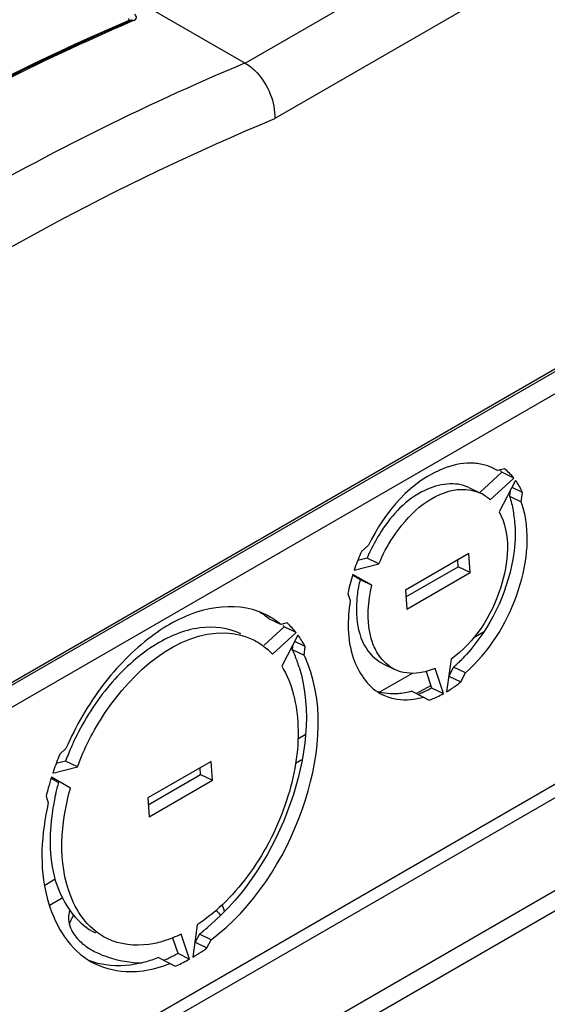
# Model space of a CAD drawing. Header units: inches. Extents: x 0 to 117, y 0 to 83.
# Tile 45 of 57: x 107.159 to 108.087, y 19.688 to 21.419. Entities that reach past the tile are written whole.
import ezdxf

# ---------------------------------------------------------------- set-up
doc = ezdxf.new("R2010")
doc.units = ezdxf.units.IN
doc.header["$LTSCALE"] = 6.431102
doc.header["$MEASUREMENT"] = 0
doc.layers.get('0').update_dxf_attribs({"linetype": 'CONTINUOUS'})

msp = doc.modelspace()

# ---------------------------------------------------------------- linework, layer by layer
at = {"color": 7, "linetype": 'CONTINUOUS'}
for p, q in [((101.9275, 24.5919), (107.5558, 21.3425)), ((107.5558, 21.3425), (109.3153, 22.3584)), ((109.371, 22.2631), (107.6076, 21.245)), ((107.3525, 21.4164), (107.3512, 21.4159)), ((107.3542, 21.4172), (107.3525, 21.4164)), ((107.3559, 21.4179), (107.3542, 21.4172)), ((107.3565, 21.4182), (107.3559, 21.4179)), ((107.3568, 21.4184), (107.3565, 21.4182)), ((107.3597, 21.4174), (107.3567, 21.4161)), ((107.3568, 21.4184), (107.3568, 21.4184)), ((106.832, 20.0731), (109.0826, 21.3725)), ((109.0836, 21.3677), (106.8331, 20.0683)), ((106.8334, 20.0298), (109.0861, 21.3305)), ((106.6167, 19.2186), (109.3155, 20.7767)), ((106.6169, 19.1948), (109.305, 20.7468)), ((106.6178, 19.0325), (109.3639, 20.6179)), ((108.007, 20.6232), (107.9682, 20.5877)), ((107.9991, 20.6261), (107.9909, 20.6306)), ((108.0116, 20.6293), (107.9991, 20.6261)), ((108.0278, 20.6131), (108.007, 20.6232)), ((107.9861, 20.5749), (108.0278, 20.6131)), ((108.0309, 20.609), (108.0022, 20.5537)), ((109.3766, 20.5891), (106.6175, 18.9962)), ((107.9487, 20.5965), (107.9695, 20.5863)), ((108.0214, 20.5906), (108.0201, 20.5812)), ((108.0201, 20.5812), (108.0409, 20.5711)), ((108.0432, 20.5876), (108.0249, 20.5965)), ((108.0409, 20.5711), (108.0432, 20.5876)), ((107.7723, 20.4951), (107.7603, 20.4842)), ((107.9487, 20.4802), (107.8374, 20.416)), ((107.9509, 20.4469), (107.9487, 20.4802)), ((107.7473, 20.4512), (107.7908, 20.4621)), ((107.77, 20.4723), (107.7535, 20.4681)), ((107.7908, 20.4621), (107.77, 20.4723)), ((107.9301, 20.4571), (107.9293, 20.469)), ((107.7441, 20.4425), (107.7577, 20.4347)), ((107.7785, 20.4245), (107.7449, 20.4438)), ((107.8382, 20.404), (107.9301, 20.4571)), ((107.8396, 20.3826), (107.9509, 20.4469)), ((107.9509, 20.4469), (107.9301, 20.4571)), ((107.7577, 20.4347), (107.7785, 20.4245)), ((107.7362, 20.4104), (107.7405, 20.3977)), ((107.8374, 20.416), (107.8396, 20.3826)), ((107.6184, 20.3554), (107.5976, 20.3656)), ((107.6297, 20.3583), (107.6184, 20.3554)), ((107.6244, 20.3514), (107.5893, 20.3192)), ((107.6039, 20.3033), (107.6452, 20.3413)), ((107.6452, 20.3413), (107.6244, 20.3514)), ((107.9748, 20.3423), (107.9564, 20.3317)), ((107.6484, 20.3371), (107.6199, 20.2823)), ((107.6613, 20.3167), (107.6428, 20.3257)), ((107.6396, 20.3202), (107.6384, 20.3119)), ((107.6384, 20.3119), (107.6592, 20.3017)), ((107.6592, 20.3017), (107.6613, 20.3167)), ((107.798, 20.2867), (107.8188, 20.2766)), ((107.9178, 20.2949), (107.9098, 20.2374)), ((107.8491, 20.2698), (107.7918, 20.2367)), ((107.8737, 20.2733), (107.8834, 20.2443)), ((107.9042, 20.2342), (107.8895, 20.2785)), ((107.9221, 20.2807), (107.9138, 20.2648)), ((107.9429, 20.2706), (107.9221, 20.2807)), ((107.9346, 20.2547), (107.9429, 20.2706)), ((107.9138, 20.2648), (107.9346, 20.2547)), ((107.8485, 20.2382), (107.8693, 20.2281)), ((107.8812, 20.2481), (107.8569, 20.2341)), ((107.8834, 20.2443), (107.9042, 20.2342)), ((107.8693, 20.2281), (107.879, 20.2225)), ((107.6614, 20.1614), (107.6485, 20.1539)), ((107.2407, 20.1374), (107.2299, 20.1275)), ((107.24, 20.1154), (107.2236, 20.1113)), ((107.2608, 20.1053), (107.24, 20.1154)), ((107.496, 20.1151), (107.3846, 20.0508)), ((107.4981, 20.0818), (107.496, 20.1151)), ((107.6556, 20.1179), (107.6442, 20.1113)), ((107.2177, 20.0944), (107.2608, 20.1053)), ((107.4773, 20.0919), (107.4765, 20.1039)), ((107.2145, 20.0857), (107.2278, 20.078)), ((107.2486, 20.0679), (107.2153, 20.087)), ((107.3854, 20.0389), (107.4773, 20.0919)), ((107.3868, 20.0175), (107.4981, 20.0818)), ((107.4773, 20.0919), (107.4981, 20.0818)), ((107.2058, 20.0537), (107.2097, 20.0422)), ((107.3846, 20.0508), (107.3868, 20.0175)), ((107.222, 19.9077), (107.2034, 19.897)), ((107.2344, 19.8747), (107.2116, 19.8615)), ((107.4716, 19.8277), (107.4636, 19.7707)), ((107.4283, 19.8047), (107.4373, 19.7776)), ((107.4581, 19.7675), (107.4435, 19.8115)), ((107.4752, 19.8115), (107.4678, 19.7971)), ((107.496, 19.8013), (107.4752, 19.8115)), ((107.4886, 19.787), (107.496, 19.8013)), ((107.4678, 19.7971), (107.4886, 19.787)), ((107.4034, 19.77), (107.4242, 19.7599)), ((107.4373, 19.7776), (107.4581, 19.7675)), ((107.4242, 19.7599), (107.4329, 19.7549))]:
    msp.add_line(p, q, dxfattribs=at)
for points in [[(107.3505, 21.4174), (107.351, 21.4176), (107.3514, 21.418), (107.3517, 21.4183), (107.3519, 21.4187), (107.3519, 21.4191), (107.3518, 21.4196), (107.3515, 21.42), (107.3511, 21.4204), (107.3505, 21.4208)], [(107.3532, 21.4167), (107.3527, 21.4167), (107.3522, 21.4167), (107.3516, 21.4169), (107.3511, 21.4171), (107.3505, 21.4174)], [(107.3559, 21.4179), (107.356, 21.4179), (107.3565, 21.4181), (107.357, 21.4182), (107.3575, 21.4182), (107.3581, 21.4181), (107.3586, 21.4179), (107.3592, 21.4177), (107.3597, 21.4174)]]:
    msp.add_lwpolyline(points, dxfattribs=at)
for centre, radius, start, end in [((107.9517, 20.5456), 0.0938, 79.1526, 85.8368), ((107.9526, 20.5505), 0.0888, 72.2263, 79.1258), ((107.9532, 20.5525), 0.0868, 68.9404, 72.2057), ((107.9535, 20.5533), 0.0859, 64.1607, 68.9402), ((107.9258, 20.5585), 0.1038, 40.0194, 41.4652), ((107.9243, 20.5572), 0.1058, 38.6093, 40.0194), ((107.9398, 20.5431), 0.1124, 34.5069, 35.8607), ((107.94, 20.5258), 0.0674, 54.0682, 64.0451), ((107.9385, 20.5238), 0.0699, 47.0433, 54.0559), ((107.8967, 20.5189), 0.1534, 15.0136, 19.9153), ((107.8381, 20.5203), 0.1922, 6.4497, 10.5756), ((107.8178, 20.518), 0.2126, 2.5726, 6.4478), ((108.0242, 20.3683), 0.2746, 146.6259, 154.9333), ((108.0954, 20.3333), 0.3675, 155.7657, 160.6791), ((108.0238, 20.3682), 0.2743, 156.2511, 157.7129), ((108.0264, 20.3671), 0.2772, 154.9045, 156.2518), ((108.0692, 20.3417), 0.34, 162.522, 168.3448), ((108.0882, 20.3359), 0.3598, 160.6919, 161.3153), ((107.9939, 20.377), 0.2431, 166.2854, 169.3401), ((107.5325, 20.2533), 0.1336, 68.2118, 74.2903), ((107.5111, 20.2631), 0.1341, 54.2365, 59.2378), ((107.5331, 20.255), 0.1318, 62.0883, 68.1943), ((107.5096, 20.2609), 0.1368, 49.9256, 54.2339), ((107.5315, 20.2522), 0.135, 49.9037, 62.0256), ((107.5284, 20.2509), 0.1477, 46.304, 46.6725), ((107.523, 20.2455), 0.1553, 38.0743, 46.2313), ((107.4967, 20.2512), 0.1623, 38.1356, 39.0546), ((107.5122, 20.237), 0.169, 35.4319, 36.3265), ((107.5027, 20.2305), 0.1806, 28.5178, 35.3615), ((107.5134, 20.2194), 0.1233, 42.8569, 49.2352), ((107.4601, 20.2252), 0.1983, 24.5617, 25.9179), ((107.45, 20.2207), 0.2093, 21.299, 24.5444), ((107.728, 20.4983), 0.2916, 314.8391, 317.9834), ((107.4393, 20.2164), 0.2208, 19.9373, 21.3154), ((107.4286, 20.2126), 0.2322, 17.054, 19.9248), ((107.4738, 20.2118), 0.2061, 21.2788, 25.8794), ((107.7438, 20.4823), 0.2691, 312.8917, 313.2307), ((107.7391, 20.4873), 0.276, 313.2359, 314.8265), ((107.7481, 20.4776), 0.2627, 311.4605, 312.8962), ((107.7842, 20.4438), 0.2416, 305.8971, 307.6885), ((107.7793, 20.4501), 0.2496, 307.683, 308.4784), ((107.8347, 20.3092), 0.0856, 240.8052, 244.058), ((107.8, 20.3911), 0.1688, 291.1765, 294.272), ((107.7955, 20.401), 0.1796, 294.2611, 296.2413), ((107.7905, 20.4112), 0.191, 296.2507, 299.1014), ((107.8124, 20.3991), 0.1887, 295.283, 299.115), ((107.7958, 20.4275), 0.2217, 300.9559, 305.9426), ((107.8208, 20.381), 0.1688, 290.1441, 295.3042), ((107.6814, 19.9496), 0.4716, 154.243, 156.9022), ((107.6764, 19.9517), 0.4661, 156.902, 158.5299), ((107.7429, 19.9188), 0.5538, 157.8687, 161.1111), ((107.6707, 19.954), 0.46, 158.531, 159.4567), ((107.7345, 19.9218), 0.5449, 161.118, 161.5278), ((107.7223, 19.9257), 0.5321, 162.3445, 164.4259), ((107.709, 19.9294), 0.5183, 164.4271, 166.1216), ((107.6386, 19.9638), 0.4265, 164.4566, 167.2466), ((107.6176, 19.9683), 0.4049, 168.2824, 170.0831), ((107.6278, 19.9663), 0.4153, 167.2531, 168.2861), ((107.5977, 19.9717), 0.3848, 170.0716, 173.0076), ((107.2409, 20.1164), 0.3845, 308.9809, 310.5483), ((107.2522, 20.1025), 0.3666, 307.468, 308.628), ((107.2472, 20.1087), 0.3746, 308.6251, 308.9756), ((107.3552, 19.9043), 0.1391, 239.8712, 244.8132), ((107.2867, 20.0678), 0.3459, 303.7842, 305.1596), ((107.2817, 20.0748), 0.3545, 305.1561, 305.702), ((107.3498, 19.878), 0.1322, 237.4445, 244.0467), ((107.3021, 20.0153), 0.2734, 294.3517, 296.298), ((107.2961, 20.0275), 0.287, 296.2978, 298.1825), ((107.2907, 20.0377), 0.2986, 298.1782, 299.402), ((107.3137, 20.0235), 0.2939, 296.9385, 299.4118), ((107.2975, 20.0514), 0.3262, 300.6169, 303.8017), ((107.3058, 20.0073), 0.2646, 293.6813, 294.3447), ((107.3266, 19.9972), 0.2646, 293.6813, 294.3447), ((107.322, 20.0072), 0.2757, 294.3578, 296.9391)]:
    msp.add_arc(centre, radius, start, end, dxfattribs=at)
for points, knots in [([(107.3597, 21.4174), (107.3619, 21.4184), (107.3666, 21.4219), (107.3633, 21.4269), (107.3616, 21.4283)], [0, 0, 0, 0, 0.512472, 1, 1, 1, 1]), ([(106.3725, 20.853), (106.4524, 20.9109), (106.7629, 21.1243), (107.0951, 21.3073), (107.3505, 21.4174)], [0, 0, 0, 0, 0.261836, 1, 1, 1, 1]), ([(107.3512, 21.4159), (107.269, 21.3803), (106.929, 21.2205), (106.6085, 21.0205), (106.3767, 20.8529)], [0, 0, 0, 0, 0.238386, 1, 1, 1, 1]), ([(107.3567, 21.4161), (107.2742, 21.3805), (106.9327, 21.2201), (106.6109, 21.0192), (106.3782, 20.8508)], [0, 0, 0, 0, 0.238295, 1, 1, 1, 1]), ([(106.4974, 20.732), (106.6671, 20.8573), (107.0086, 21.0819), (107.3735, 21.267), (107.5553, 21.3428)], [0, 0, 0, 0, 0.517017, 1, 1, 1, 1]), ([(107.5558, 21.3425), (107.5636, 21.338), (107.5923, 21.3132), (107.6089, 21.2737), (107.6076, 21.245)], [0, 0, 0, 0, 0.238397, 1, 1, 1, 1]), ([(106.5574, 20.6386), (106.6429, 20.7019), (106.9744, 20.934), (107.3321, 21.1305), (107.6076, 21.245)], [0, 0, 0, 0, 0.262677, 1, 1, 1, 1]), ([(107.9585, 20.6392), (107.9418, 20.6404), (107.8596, 20.6247), (107.8011, 20.5527), (107.7723, 20.4951)], [0, 0, 0, 0, 0.206027, 1, 1, 1, 1]), ([(107.9486, 20.5965), (107.9254, 20.6078), (107.8557, 20.596), (107.8141, 20.5486), (107.7948, 20.5194)], [0, 0, 0, 0, 0.424811, 1, 1, 1, 1]), ([(107.7908, 20.4621), (107.7975, 20.4785), (107.8262, 20.5333), (107.878, 20.5833), (107.9221, 20.5917)], [0, 0, 0, 0, 0.282745, 1, 1, 1, 1]), ([(107.9221, 20.5917), (107.9263, 20.5925), (107.9422, 20.5944), (107.9589, 20.5915), (107.9695, 20.5864)], [0, 0, 0, 0, 0.265724, 1, 1, 1, 1]), ([(108.0022, 20.5537), (108.0234, 20.5143), (108.0139, 20.4079), (107.9588, 20.3246), (107.9178, 20.2949)], [0, 0, 0, 0, 0.469431, 1, 1, 1, 1]), ([(107.9429, 20.2706), (107.984, 20.3069), (108.0423, 20.3989), (108.0579, 20.51), (108.0448, 20.5586)], [0, 0, 0, 0, 0.520991, 1, 1, 1, 1]), ([(108.0302, 20.5276), (108.0311, 20.5084), (108.0244, 20.4271), (107.9861, 20.3491), (107.9447, 20.3031)], [0, 0, 0, 0, 0.236643, 1, 1, 1, 1]), ([(107.784, 20.3133), (107.7804, 20.3208), (107.7685, 20.3567), (107.7716, 20.3961), (107.7785, 20.4245)], [0, 0, 0, 0, 0.220971, 1, 1, 1, 1]), ([(107.7405, 20.3977), (107.7352, 20.3645), (107.7339, 20.3027), (107.7702, 20.2473), (107.793, 20.2345)], [0, 0, 0, 0, 0.562529, 1, 1, 1, 1]), ([(107.5686, 20.3819), (107.541, 20.3896), (107.4744, 20.3862), (107.3825, 20.3351), (107.2999, 20.2496), (107.2578, 20.1769), (107.2407, 20.1374)], [0, 0, 0, 0, 0.196304, 0.431454, 0.705397, 1, 1, 1, 1]), ([(107.7514, 20.3739), (107.7523, 20.3553), (107.759, 20.3205), (107.7841, 20.2935), (107.798, 20.2867)], [0, 0, 0, 0, 0.54697, 1, 1, 1, 1]), ([(107.5484, 20.3393), (107.5265, 20.35), (107.4698, 20.3561), (107.3874, 20.3194), (107.3123, 20.25), (107.2731, 20.1885), (107.2567, 20.1545)], [0, 0, 0, 0, 0.194464, 0.425283, 0.699308, 1, 1, 1, 1]), ([(107.2608, 20.1053), (107.2731, 20.1381), (107.3254, 20.2431), (107.4357, 20.3434), (107.5207, 20.3409)], [0, 0, 0, 0, 0.29229, 1, 1, 1, 1]), ([(107.8188, 20.2766), (107.8076, 20.282), (107.7943, 20.2944), (107.786, 20.3092), (107.784, 20.3133)], [0, 0, 0, 0, 0.732628, 1, 1, 1, 1]), ([(107.496, 19.8013), (107.5703, 19.8583), (107.6732, 20.0139), (107.6967, 20.2074), (107.6658, 20.2866)], [0, 0, 0, 0, 0.524179, 1, 1, 1, 1]), ([(107.6199, 20.2823), (107.6391, 20.2514), (107.6568, 20.1685), (107.6338, 20.0411), (107.5725, 19.9189), (107.508, 19.8518), (107.4716, 19.8277)], [0, 0, 0, 0, 0.21198, 0.470112, 0.745713, 1, 1, 1, 1]), ([(107.6506, 20.2807), (107.674, 20.2045), (107.6504, 20.0269), (107.5572, 19.8809), (107.4909, 19.8242)], [0, 0, 0, 0, 0.477563, 1, 1, 1, 1]), ([(107.2748, 19.8339), (107.2639, 19.8469), (107.2242, 19.9186), (107.2316, 20.0069), (107.2486, 20.0679)], [0, 0, 0, 0, 0.211952, 1, 1, 1, 1]), ([(107.2097, 20.0422), (107.1976, 19.9876), (107.1894, 19.8861), (107.2424, 19.7898), (107.2787, 19.7666)], [0, 0, 0, 0, 0.564856, 1, 1, 1, 1]), ([(107.2158, 20.0186), (107.2106, 19.976), (107.2117, 19.8965), (107.2625, 19.8282), (107.2927, 19.8136)], [0, 0, 0, 0, 0.561359, 1, 1, 1, 1]), ([(107.2454, 19.84), (107.2454, 19.8305), (107.2499, 19.8172), (107.2578, 19.8068), (107.2602, 19.8042)], [0, 0, 0, 0, 0.728316, 1, 1, 1, 1]), ([(107.4133, 19.7993), (107.4045, 19.7966), (107.3718, 19.7888), (107.3356, 19.7927), (107.3135, 19.8034)], [0, 0, 0, 0, 0.272029, 1, 1, 1, 1]), ([(107.296, 19.7784), (107.3017, 19.7757), (107.3269, 19.7657), (107.3542, 19.7614), (107.3749, 19.7606)], [0, 0, 0, 0, 0.23437, 1, 1, 1, 1]), ([(107.4034, 19.77), (107.3955, 19.7669), (107.3658, 19.757), (107.3334, 19.7539), (107.3107, 19.7572)], [0, 0, 0, 0, 0.268615, 1, 1, 1, 1]), ([(107.292, 19.7592), (107.311, 19.75), (107.3404, 19.7439), (107.369, 19.7461), (107.3765, 19.7471)], [0, 0, 0, 0, 0.736652, 1, 1, 1, 1]), ([(107.4592, 18.1277), (107.4592, 18.2463), (107.4965, 18.4957), (107.6325, 18.8562), (107.8383, 19.1934), (108.0937, 19.4735), (108.3751, 19.6691), (108.6617, 19.7607), (108.9328, 19.7197), (109.0599, 19.5991), (109.1037, 19.5304)], [0, 0, 0, 0, 0.133664, 0.280884, 0.432034, 0.576494, 0.705359, 0.814505, 0.90819, 1, 1, 1, 1]), ([(107.5067, 18.1277), (107.5067, 18.2421), (107.5429, 18.4834), (107.6744, 18.8329), (107.8738, 19.1607), (108.1205, 19.433), (108.3899, 19.6223), (108.6592, 19.7113), (108.9098, 19.6761), (109.025, 19.5659), (109.0644, 19.5037)], [0, 0, 0, 0, 0.135022, 0.284657, 0.43855, 0.585447, 0.715592, 0.823607, 0.913014, 1, 1, 1, 1])]:
    msp.add_open_spline(points, degree=3, knots=knots, dxfattribs=at)
for points in [[(108.0278, 20.6131), (108.023, 20.6191), (108.0176, 20.6246), (108.0116, 20.6293)], [(108.0432, 20.5876), (108.0402, 20.5943), (108.0366, 20.6008), (108.0325, 20.6068)], [(108.0201, 20.5812), (108.0231, 20.5729), (108.0254, 20.5643), (108.027, 20.5556)], [(107.755, 20.422), (107.7534, 20.4138), (107.7523, 20.4055), (107.7517, 20.3971)], [(107.7517, 20.3971), (107.7511, 20.3894), (107.751, 20.3817), (107.7514, 20.3739)], [(107.5207, 20.3409), (107.5373, 20.3404), (107.5543, 20.3365), (107.5693, 20.3292)], [(107.5693, 20.3292), (107.5781, 20.3249), (107.5865, 20.3193), (107.594, 20.3129)], [(107.8614, 20.2704), (107.8472, 20.2685), (107.8317, 20.2703), (107.8188, 20.2766)], [(107.8895, 20.2785), (107.8805, 20.2747), (107.871, 20.2718), (107.8614, 20.2704)], [(107.8247, 20.2339), (107.8122, 20.2329), (107.7992, 20.2341), (107.7872, 20.2381)], [(107.8485, 20.2382), (107.8407, 20.236), (107.8327, 20.2345), (107.8247, 20.2339)], [(107.7973, 20.2323), (107.8054, 20.2283), (107.8143, 20.2257), (107.8232, 20.2244)], [(107.8232, 20.2244), (107.8385, 20.2222), (107.8545, 20.2239), (107.8693, 20.2281)], [(107.5048, 19.8533), (107.5075, 19.8504), (107.51, 19.8472), (107.5122, 19.8438)], [(107.5196, 19.8512), (107.5186, 19.8551), (107.5171, 19.859), (107.5153, 19.8627)], [(107.2472, 19.8529), (107.246, 19.8488), (107.2454, 19.8444), (107.2454, 19.84)], [(107.247, 19.828), (107.2484, 19.8336), (107.251, 19.839), (107.2541, 19.8439)], [(107.3135, 19.8034), (107.2988, 19.8106), (107.2854, 19.8213), (107.2748, 19.8339)], [(107.2602, 19.8042), (107.2624, 19.8016), (107.2648, 19.7992), (107.2673, 19.797)], [(107.4435, 19.8115), (107.4337, 19.8067), (107.4236, 19.8025), (107.4133, 19.7993)], [(107.2673, 19.797), (107.2728, 19.792), (107.2789, 19.7877), (107.2854, 19.784)], [(107.3107, 19.7572), (107.3013, 19.7586), (107.292, 19.7609), (107.283, 19.7642)], [(107.3765, 19.7471), (107.3928, 19.7494), (107.4089, 19.7538), (107.4242, 19.7599)]]:
    msp.add_open_spline(points, degree=3, dxfattribs=at)

doc.saveas('drawing.dxf')
